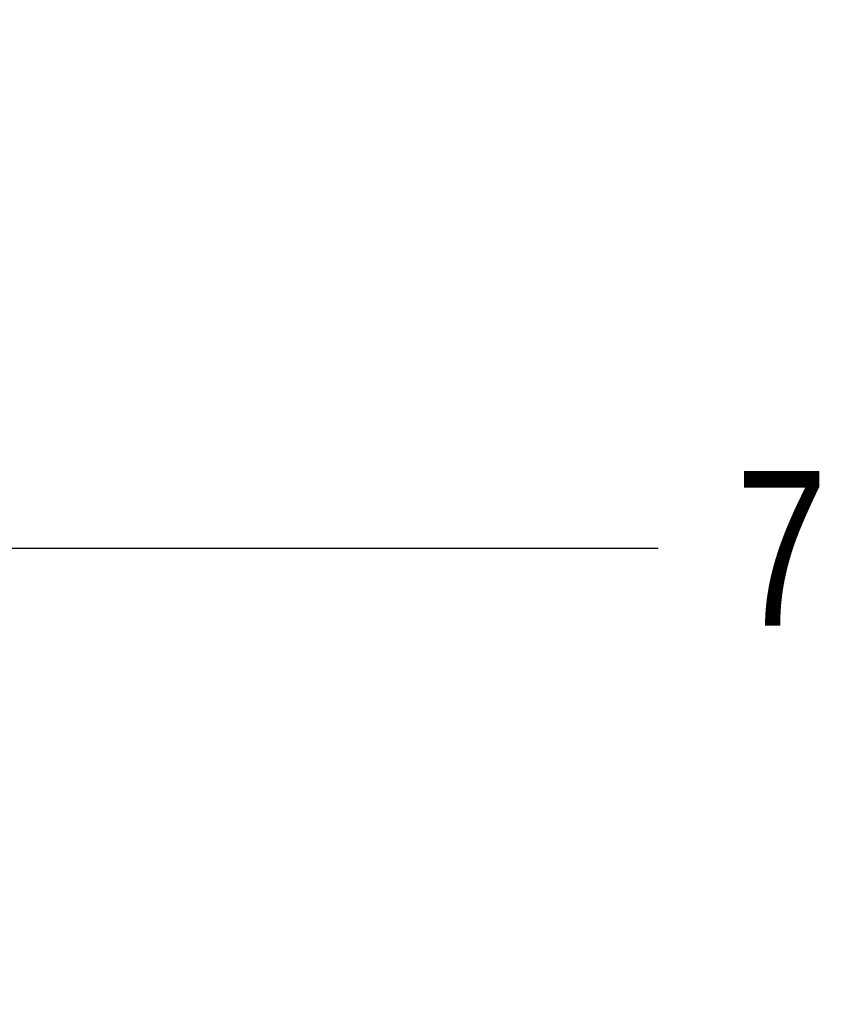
# Model space of a CAD drawing. Header units: inches. Extents: x 0 to 34, y 0 to 22.
# Tile 36 of 126: x 16.441 to 17.091, y 11.35 to 12.145. Entities that reach past the tile are written whole.
import ezdxf

# ---------------------------------------------------------------- set-up
doc = ezdxf.new("R2010")
doc.units = ezdxf.units.IN
doc.header["$LTSCALE"] = 1.87
doc.header["$MEASUREMENT"] = 0
doc.layers.get('0').update_dxf_attribs({"linetype": 'CONTINUOUS'})
doc.layers.add('DIMENSIONS', color=7, linetype='CONTINUOUS')
doc.styles.get("Standard").update_dxf_attribs({"font": 'txt', "width": 0.8})
doc.dimstyles.new('DIMSTYLE_1', dxfattribs={"dimtxt": 0.125, "dimasz": 0.18, "dimexe": 0.18, "dimexo": 0.0625, "dimgap": 0.09, "dimtad": 0, "dimtih": 1, "dimtoh": 1, "dimdec": 3, "dimzin": 4, "dimdsep": 46, "dimtxsty": 'STANDARD', "dimblk": '_FILLED', "dimblk1": '_FILLED', "dimblk2": '_FILLED', "dimcen": 0.09, "dimadec": 0, "dimazin": 0, "dimtp": 0.01, "dimtm": 0.01, "dimtfac": 1, "dimtdec": 3, "dimtofl": 0, "dimtmove": 0, "dimatfit": 3, "dimldrblk": '_FILLED', "dimfxl": 1, "dimtolj": 1, "dimtzin": 4, "dimarcsym": 0})

# ---------------------------------------------------------------- blocks, each defined once
blk = doc.blocks.new('*D5')
at = {"layer": 'DIMENSIONS', "color": 2, "linetype": 'CONTINUOUS'}
blk.add_line((16.13266, 9.34736), (16.95619, 9.34736), dxfattribs=at)
at = {"layer": 'DIMENSIONS', "color": 2, "linetype": 'CONTINUOUS', "width": 0.8}
for s, p in [('[', (17.64369, 9.28486)), (']', (18.34369, 9.28486)), ('9.620', (17.01869, 9.28486)), ('244.35', (17.74369, 9.28486))]:
    blk.add_text(s, height=0.125, dxfattribs=at).set_placement(p)
blk = doc.blocks.new('_FILLED')
at = {"color": 0, "linetype": 'BYBLOCK'}
blk.add_solid([(0, 0), (-1, 0.1736), (-1, -0.1736)], dxfattribs=at)
blk = doc.blocks.new('*D19')
at = {"layer": 'DIMENSIONS', "color": 2, "linetype": 'CONTINUOUS'}
blk.add_line((15.38663, 11.71825), (16.95691, 11.71825), dxfattribs=at)
at = {"layer": 'DIMENSIONS', "color": 2, "linetype": 'CONTINUOUS', "width": 0.8}
for s, p in [('[', (17.64441, 11.65575)), (']', (18.34441, 11.65575)), ('7.249', (17.01941, 11.65575)), ('184.12', (17.74441, 11.65575))]:
    blk.add_text(s, height=0.125, dxfattribs=at).set_placement(p)
blk = doc.blocks.new('*D20')
at = {"layer": 'DIMENSIONS', "color": 2, "linetype": 'CONTINUOUS'}
blk.add_line((15.71228, 11.04125), (16.9567, 11.04125), dxfattribs=at)
at = {"layer": 'DIMENSIONS', "color": 2, "linetype": 'CONTINUOUS', "width": 0.8}
for s, p in [('[', (17.6442, 10.97875)), (']', (18.3442, 10.97875)), ('7.926', (17.0192, 10.97875)), ('201.32', (17.7442, 10.97875))]:
    blk.add_text(s, height=0.125, dxfattribs=at).set_placement(p)

msp = doc.modelspace()

# ---------------------------------------------------------------- dimensions: what is measured, and where the dimension line sits
at = {"layer": 'DIMENSIONS', "color": 2, "linetype": 'CONTINUOUS'}
for feature_location, offset, origin, picture, middle in [((15.38663, 11.71825), (1.57027, 0), (15.32413, 18.96725), '*D19', (17.73191, 11.71825)), ((15.71228, 11.04125), (1.24442, 0), (15.64978, 18.96725), '*D20', (17.7317, 11.04125)), ((16.13266, 9.34736), (0.82353, 0), (16.15445, 18.96725), '*D5', (17.73119, 9.34736))]:
    dim = msp.add_ordinate_dim(feature_location=feature_location, offset=offset, dtype=0, origin=origin, dimstyle='DIMSTYLE_1', dxfattribs=at)
    dim.commit()
    dim.dimension.update_dxf_attribs({"geometry": picture, "text_midpoint": middle})

doc.saveas('drawing.dxf')
